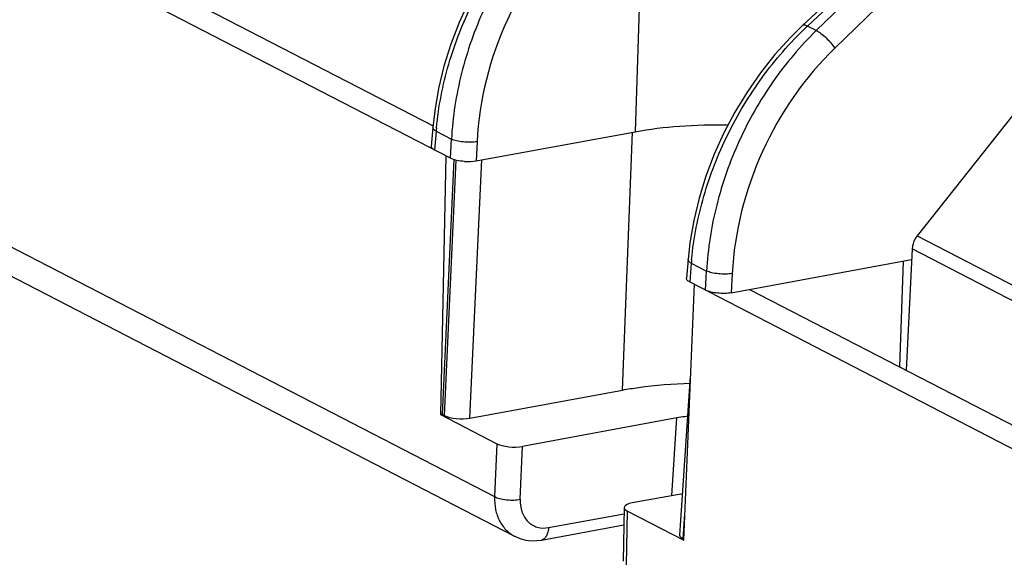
# Model space of a CAD drawing. Header units: millimetres. Extents: x 0 to 210, y 0 to 297.
# Tile 15 of 26: x 58.29 to 74.25, y 217.44 to 226.23. Entities that reach past the tile are written whole.
import ezdxf

# ---------------------------------------------------------------- set-up
doc = ezdxf.new("R2010")
doc.units = ezdxf.units.MM
doc.header["$LTSCALE"] = 19.36
doc.layers.get('0').update_dxf_attribs({"linetype": 'CONTINUOUS'})

msp = doc.modelspace()

# ---------------------------------------------------------------- linework, layer by layer
at = {"color": 7, "linetype": 'Continuous'}
for p, q in [((65.27019, 223.98196), (54.72885, 229.43306)), ((55.38772, 229.47236), (64.98784, 224.50798)), ((72.05647, 227.14279), (70.98488, 226.14137)), ((75.12963, 225.61941), (72.8372, 222.7244)), ((64.98523, 224.4842), (64.95956, 224.17597)), ((65.68545, 223.93917), (68.26224, 224.41373)), ((65.19461, 224.02129), (65.11039, 219.82247)), ((65.32352, 223.96074), (65.13502, 219.82701)), ((66.30537, 217.84962), (54.96392, 223.71446)), ((72.7553, 222.51094), (72.65907, 220.54107)), ((69.12229, 222.34486), (69.09662, 222.03663)), ((69.82251, 221.79983), (72.74687, 222.3384)), ((69.05287, 217.78375), (69.22534, 221.93693)), ((69.14973, 221.97579), (79.69109, 216.52469)), ((70.1192, 221.85447), (80.11618, 216.68487)), ((68.98999, 217.86653), (69.1634, 220.44542)), ((65.58619, 219.76637), (68.06096, 220.22214)), ((65.13502, 219.82701), (65.11039, 219.82247)), ((65.11039, 219.82247), (66.0228, 219.35065)), ((65.16918, 219.80934), (65.13502, 219.82701)), ((68.93917, 219.76801), (66.43974, 219.3077)), ((69.03528, 218.54011), (68.21592, 218.38921)), ((68.08705, 218.31456), (68.0714, 217.44239)), ((68.14047, 218.25557), (69.05287, 217.78375)), ((66.74442, 217.78835), (68.08203, 218.0347)), ((66.30537, 217.84962), (66.31018, 217.84716)), ((66.31141, 217.84951), (66.33458, 217.83814)), ((69.04335, 217.80595), (69.05358, 217.80066))]:
    msp.add_line(p, q, dxfattribs=at)
at = {"color": 9, "linetype": 'Continuous'}
for p, q in [((68.41009, 228.92315), (68.26224, 224.41373)), ((73.18905, 227.98337), (71.20159, 226.05453)), ((71.50148, 225.76899), (73.48902, 227.69792)), ((71.05943, 226.12805), (72.13101, 227.12947)), ((71.20159, 226.05453), (71.05943, 226.12805)), ((54.63786, 224.36009), (65.98528, 218.49215)), ((65.03807, 224.42015), (65.01269, 224.11536)), ((65.03807, 224.42015), (65.2859, 224.29199)), ((68.06096, 220.22214), (68.22204, 224.40632)), ((65.27019, 223.98196), (65.2859, 224.29199)), ((65.70125, 224.2507), (65.68545, 223.93917)), ((65.35802, 223.9509), (65.16918, 219.80934)), ((65.58619, 219.76637), (65.77724, 223.95607)), ((72.8372, 222.7244), (79.32707, 219.36839)), ((79.24517, 219.15493), (72.7553, 222.51094)), ((69.17513, 222.28081), (69.14973, 221.97579)), ((69.17513, 222.28081), (69.42296, 222.15265)), ((72.6115, 222.31347), (72.55172, 220.59658)), ((69.40726, 221.84286), (69.42296, 222.15265)), ((69.83831, 222.11136), (69.82251, 221.79983)), ((68.86119, 218.50804), (68.93917, 219.76801)), ((66.0228, 219.35065), (65.98528, 218.49215)), ((66.40223, 218.4492), (66.43974, 219.3077)), ((68.12487, 217.38574), (68.14047, 218.25557)), ((66.86054, 217.98917), (68.08526, 218.21472)), ((69.04335, 217.80595), (69.07067, 218.21221))]:
    msp.add_line(p, q, dxfattribs=at)
at = {"color": 7, "linetype": 'Continuous'}
for points in [[(66.84783, 228.28071), (66.64566, 228.0818), (66.39431, 227.80394), (66.15929, 227.50801), (65.94205, 227.19624), (65.74389, 226.87082), (65.5659, 226.53383), (65.40917, 226.18744), (65.27473, 225.8338), (65.16354, 225.47504), (65.07653, 225.11348), (65.01458, 224.75155), (64.98523, 224.48419)], [(70.98489, 226.14137), (70.78272, 225.94246), (70.53137, 225.6646), (70.29635, 225.36867), (70.07911, 225.0569), (69.88095, 224.73148), (69.70296, 224.39449), (69.54623, 224.0481), (69.41179, 223.69446), (69.3006, 223.33571), (69.21359, 222.97414), (69.15164, 222.61221), (69.12228, 222.34486)], [(66.33458, 217.83814), (66.41216, 217.80781), (66.4939, 217.78737), (66.5787, 217.7774), (66.66513, 217.77821), (66.74436, 217.78834)]]:
    msp.add_lwpolyline(points, dxfattribs=at)
at = {"color": 9, "linetype": 'Continuous'}
for centre, radius, start, end in [((74.82703, 222.10125), 5.51452, 133.095431, 133.543599), ((70.12564, 224.00177), 5.10474, 174.657534, 175.298762), ((74.26269, 221.86243), 5.10474, 174.657534, 175.298762)]:
    msp.add_arc(centre, radius, start, end, dxfattribs=at)
at = {"color": 7, "linetype": 'Continuous'}
for centre, major_axis, ratio, start_param, end_param in [((65.51542, 224.02719), (0.29845, -0.01457), 0.32789007, -1.62315095, -0.94872423), ((65.41542, 219.85471), (0.29964, -0.01464), 0.32776616, -2.51909701, -0.94845299), ((66.26903, 219.39605), (0.29965, -0.01462), 0.32784307, -2.51907792, -0.94872018), ((68.38685, 218.30089), (0.29977, -0.01466), 0.32757075, 2.19348533, 3.76384308)]:
    msp.add_ellipse(centre, major_axis=major_axis, ratio=ratio, start_param=start_param, end_param=end_param, dxfattribs=at)
at = {"color": 9, "linetype": 'Continuous'}
for points, knots in [([(65.04307, 224.47706), (65.07564, 224.82538), (65.21354, 225.5242), (65.60393, 226.52263), (66.15974, 227.44731), (66.63241, 227.99204), (66.89098, 228.23779)], [0, 0, 0, 0, 0.24570797, 0.49675329, 0.74945874, 1, 1, 1, 1]), ([(67.06453, 228.19387), (66.80371, 227.94104), (66.33005, 227.37703), (65.78571, 226.41674), (65.41837, 225.37789), (65.30456, 224.6528), (65.2859, 224.29199)], [0, 0, 0, 0, 0.24886895, 0.50090739, 0.75248032, 1, 1, 1, 1]), ([(67.36442, 227.90833), (66.87522, 227.43272), (66.08054, 226.28404), (65.73621, 224.92969), (65.70125, 224.2507)], [0, 0, 0, 0, 0.50087727, 1, 1, 1, 1]), ([(69.18013, 222.33772), (69.2127, 222.68604), (69.3506, 223.38487), (69.74099, 224.38329), (70.2968, 225.30797), (70.76947, 225.8527), (71.02805, 226.09845)], [0, 0, 0, 0, 0.24570798, 0.4967533, 0.74945875, 1, 1, 1, 1]), ([(70.98493, 226.14134), (70.99226, 226.14808), (71.01297, 226.14789), (71.03692, 226.13938), (71.0517, 226.13225), (71.05942, 226.12805)], [0, 0, 0, 0, 0.38089861, 0.66372827, 1, 1, 1, 1]), ([(71.20159, 226.05453), (70.94076, 225.8017), (70.46711, 225.23769), (69.92276, 224.2774), (69.55542, 223.23856), (69.44162, 222.51346), (69.42296, 222.15265)], [0, 0, 0, 0, 0.24886895, 0.50090739, 0.75248032, 1, 1, 1, 1]), ([(71.20159, 226.05453), (71.22696, 226.04209), (71.28238, 226.00557), (71.38775, 225.91481), (71.46186, 225.83051), (71.50148, 225.76899)], [0, 0, 0, 0, 0.2031383, 0.47389228, 1, 1, 1, 1]), ([(71.50148, 225.76899), (71.01228, 225.29338), (70.2176, 224.1447), (69.87327, 222.79035), (69.83831, 222.11136)], [0, 0, 0, 0, 0.50087728, 1, 1, 1, 1]), ([(65.03807, 224.42015), (65.03032, 224.42451), (65.00711, 224.43884), (64.98379, 224.46488), (64.9853, 224.48418)], [0, 0, 0, 0, 0.31491518, 1, 1, 1, 1]), ([(65.70124, 224.2507), (65.66751, 224.2453), (65.59295, 224.23965), (65.48032, 224.24404), (65.37502, 224.26056), (65.31133, 224.27999), (65.2859, 224.29199)], [0, 0, 0, 0, 0.24304635, 0.53009707, 0.8000118, 1, 1, 1, 1]), ([(69.17513, 222.28081), (69.16738, 222.28517), (69.14417, 222.2995), (69.12085, 222.32554), (69.12236, 222.34484)], [0, 0, 0, 0, 0.31491516, 1, 1, 1, 1]), ([(69.83831, 222.11136), (69.80457, 222.10596), (69.73001, 222.10031), (69.61738, 222.10471), (69.51208, 222.12122), (69.44838, 222.14065), (69.42296, 222.15265)], [0, 0, 0, 0, 0.24304472, 0.53009549, 0.80001119, 1, 1, 1, 1]), ([(65.98528, 218.49215), (65.98252, 218.42197), (65.99221, 218.28655), (66.05565, 218.10106), (66.16093, 217.95089), (66.25591, 217.8788), (66.30662, 217.85201)], [0, 0, 0, 0, 0.27972133, 0.5343949, 0.77161053, 1, 1, 1, 1]), ([(65.98528, 218.49215), (66.01034, 218.47831), (66.07402, 218.45582), (66.18007, 218.43759), (66.29355, 218.43411), (66.36847, 218.44218), (66.40223, 218.4492)], [0, 0, 0, 0, 0.2018908, 0.47110972, 0.75687281, 1, 1, 1, 1]), ([(66.40223, 218.4492), (66.39939, 218.3806), (66.41412, 218.24752), (66.51211, 218.07784), (66.67517, 217.98027), (66.8003, 217.97825), (66.86054, 217.98917)], [0, 0, 0, 0, 0.27423653, 0.52142924, 0.75544692, 1, 1, 1, 1]), ([(66.86054, 217.98917), (66.85906, 217.96525), (66.85258, 217.91894), (66.82992, 217.85647), (66.79437, 217.80841), (66.76065, 217.79142), (66.74442, 217.78837)], [0, 0, 0, 0, 0.29086834, 0.56384989, 0.79955029, 1, 1, 1, 1])]:
    msp.add_open_spline(points, degree=3, knots=knots, dxfattribs=at)
at = {"color": 7, "linetype": 'Continuous'}
for points, knots in [([(68.26224, 224.41373), (68.49995, 224.4575), (69.0029, 224.51744), (69.5088, 224.53037), (69.77245, 224.52613)], [0, 0, 0, 0, 0.47825662, 1, 1, 1, 1]), ([(65.01268, 224.11513), (65.00445, 224.11938), (64.98143, 224.1325), (64.95802, 224.15772), (64.95956, 224.17597)], [0, 0, 0, 0, 0.33568665, 1, 1, 1, 1]), ([(65.49503, 223.93023), (65.45237, 223.93304), (65.3757, 223.94344), (65.30083, 223.96611), (65.27019, 223.98196)], [0, 0, 0, 0, 0.55342234, 1, 1, 1, 1]), ([(72.8372, 222.7244), (72.82509, 222.70911), (72.78209, 222.6453), (72.7581, 222.56824), (72.7553, 222.51094)], [0, 0, 0, 0, 0.25373865, 1, 1, 1, 1]), ([(69.14973, 221.97579), (69.14151, 221.98004), (69.11848, 221.99316), (69.09508, 222.01838), (69.09662, 222.03663)], [0, 0, 0, 0, 0.33567958, 1, 1, 1, 1]), ([(69.82251, 221.79983), (69.78733, 221.79335), (69.71268, 221.78681), (69.60123, 221.79109), (69.49732, 221.80822), (69.43361, 221.82899), (69.40725, 221.84262)], [0, 0, 0, 0, 0.25385328, 0.52938969, 0.78940391, 1, 1, 1, 1]), ([(68.06096, 220.22214), (68.14576, 220.23776), (68.50894, 220.29583), (68.87664, 220.3236), (69.15801, 220.33177)], [0, 0, 0, 0, 0.2344887, 1, 1, 1, 1]), ([(69.11894, 219.79548), (69.10349, 219.79356), (69.04338, 219.78569), (68.98348, 219.77617), (68.93917, 219.76801)], [0, 0, 0, 0, 0.25682242, 1, 1, 1, 1]), ([(68.99538, 217.84543), (68.9944, 217.84713), (68.99111, 217.85367), (68.98963, 217.86119), (68.98999, 217.86653)], [0, 0, 0, 0, 0.26875951, 1, 1, 1, 1]), ([(69.04335, 217.80595), (69.03777, 217.80883), (69.0198, 217.81909), (69.00263, 217.83281), (68.99538, 217.84543)], [0, 0, 0, 0, 0.30145314, 1, 1, 1, 1])]:
    msp.add_open_spline(points, degree=3, knots=knots, dxfattribs=at)

doc.saveas('drawing.dxf')
